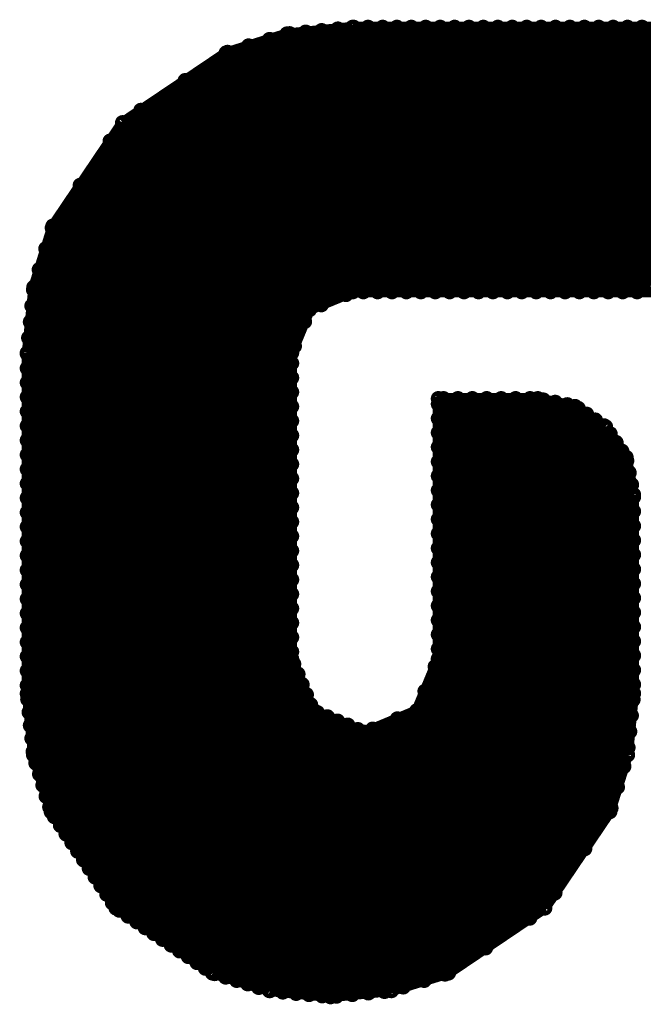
# Model space of a CAD drawing. Extents: x -0.1 to 67.3, y -0.3 to 30.
# Tile 233 of 239: x 21.7 to 23.1, y 22.2 to 24.4. Entities that reach past the tile are written whole.
import ezdxf

# ---------------------------------------------------------------- set-up
doc = ezdxf.new("R2010")
doc.units = 0
doc.layers.add('BG_SILKSCREEN_BOTTOM', color=23, linetype='CONTINUOUS')

msp = doc.modelspace()

# ---------------------------------------------------------------- linework, layer by layer
at = {"layer": 'BG_SILKSCREEN_BOTTOM', "const_width": 0.024384}
for points in [[(22.480016, 24.39543, 1), (22.480016, 24.386286)], [(22.480016, 24.39543, 1), (22.480016, 24.386286)], [(22.482048, 24.39543, 1), (22.482048, 24.386286)], [(22.480016, 24.386286, 1), (22.480016, 24.39543)], [(22.480016, 24.386286, 1), (22.480016, 24.39543)], [(22.482048, 24.386286, 1), (22.482048, 24.39543)], [(22.513798, 24.39543, 1), (22.513798, 24.386286)], [(22.513798, 24.386286, 1), (22.513798, 24.39543)], [(22.546056, 24.39543, 1), (22.546056, 24.386286)], [(22.546056, 24.386286, 1), (22.546056, 24.39543)], [(22.577552, 24.39543, 1), (22.577552, 24.386286)], [(22.577552, 24.386286, 1), (22.577552, 24.39543)], [(22.609302, 24.39543, 1), (22.609302, 24.386286)], [(22.609302, 24.386286, 1), (22.609302, 24.39543)], [(22.641052, 24.39543, 1), (22.641052, 24.386286)], [(22.641052, 24.386286, 1), (22.641052, 24.39543)], [(22.673056, 24.39543, 1), (22.673056, 24.386286)], [(22.673056, 24.386286, 1), (22.673056, 24.39543)], [(22.704806, 24.39543, 1), (22.704806, 24.386286)], [(22.704806, 24.386286, 1), (22.704806, 24.39543)], [(22.736556, 24.39543, 1), (22.736556, 24.386286)], [(22.736556, 24.386286, 1), (22.736556, 24.39543)], [(22.768306, 24.39543, 1), (22.768306, 24.386286)], [(22.768306, 24.386286, 1), (22.768306, 24.39543)], [(22.80031, 24.39543, 1), (22.80031, 24.386286)], [(22.80031, 24.386286, 1), (22.80031, 24.39543)], [(22.83206, 24.39543, 1), (22.83206, 24.386286)], [(22.83206, 24.386286, 1), (22.83206, 24.39543)], [(22.864064, 24.39543, 1), (22.864064, 24.386286)], [(22.864064, 24.386286, 1), (22.864064, 24.39543)], [(22.895814, 24.39543, 1), (22.895814, 24.386286)], [(22.895814, 24.386286, 1), (22.895814, 24.39543)], [(22.927564, 24.39543, 1), (22.927564, 24.386286)], [(22.927564, 24.386286, 1), (22.927564, 24.39543)], [(22.959314, 24.39543, 1), (22.959314, 24.386286)], [(22.959314, 24.386286, 1), (22.959314, 24.39543)], [(22.991318, 24.39543, 1), (22.991318, 24.386286)], [(22.991318, 24.386286, 1), (22.991318, 24.39543)], [(23.023068, 24.39543, 1), (23.023068, 24.386286)], [(23.023068, 24.386286, 1), (23.023068, 24.39543)], [(23.054818, 24.39543, 1), (23.054818, 24.386286)], [(23.054818, 24.386286, 1), (23.054818, 24.39543)], [(23.086568, 24.39543, 1), (23.086568, 24.386286)], [(23.086568, 24.386286, 1), (23.086568, 24.39543)], [(23.118572, 24.39543, 1), (23.118572, 24.386286)], [(23.118572, 24.386286, 1), (23.118572, 24.39543)], [(22.334982, 24.380698, 1), (22.334982, 24.371554)], [(22.334982, 24.380698, 1), (22.334982, 24.371554)], [(22.334982, 24.371554, 1), (22.334982, 24.380698)], [(22.334982, 24.371554, 1), (22.334982, 24.380698)], [(22.340824, 24.381206, 1), (22.340824, 24.372062)], [(22.340824, 24.372062, 1), (22.340824, 24.381206)], [(22.37613, 24.384762, 1), (22.37613, 24.375618)], [(22.37613, 24.375618, 1), (22.37613, 24.384762)], [(22.411436, 24.388064, 1), (22.411436, 24.37892)], [(22.411436, 24.37892, 1), (22.411436, 24.388064)], [(22.44725, 24.39162, 1), (22.44725, 24.382476)], [(22.44725, 24.382476, 1), (22.44725, 24.39162)], [(22.250146, 24.354282, 1), (22.250146, 24.345138)], [(22.250146, 24.345138, 1), (22.250146, 24.354282)], [(22.296374, 24.368506, 1), (22.296374, 24.359362)], [(22.296374, 24.359362, 1), (22.296374, 24.368506)], [(22.200616, 24.338788, 1), (22.200616, 24.329644)], [(22.200616, 24.338788, 1), (22.200616, 24.329644)], [(22.203664, 24.340058, 1), (22.203664, 24.330914)], [(22.200616, 24.329644, 1), (22.200616, 24.338788)], [(22.200616, 24.329644, 1), (22.200616, 24.338788)], [(22.203664, 24.330914, 1), (22.203664, 24.340058)], [(22.110192, 24.277828, 1), (22.110192, 24.268684)], [(22.110192, 24.268684, 1), (22.110192, 24.277828)], [(22.012402, 24.212042, 1), (22.012402, 24.202898)], [(22.012402, 24.202898, 1), (22.012402, 24.212042)], [(21.972016, 24.184864, 1), (21.972016, 24.17572)], [(21.972016, 24.184864, 1), (21.972016, 24.17572)], [(21.972016, 24.17572, 1), (21.972016, 24.184864)], [(21.972016, 24.17572, 1), (21.972016, 24.184864)], [(21.944584, 24.144224, 1), (21.944584, 24.13508)], [(21.944584, 24.13508, 1), (21.944584, 24.144224)], [(21.878544, 24.046688, 1), (21.878544, 24.037544)], [(21.878544, 24.037544, 1), (21.878544, 24.046688)], [(21.816822, 23.952708, 1), (21.816822, 23.943564)], [(21.818092, 23.956518, 1), (21.818092, 23.947374)], [(21.818092, 23.956518, 1), (21.818092, 23.947374)], [(21.816822, 23.943564, 1), (21.816822, 23.952708)], [(21.818092, 23.947374, 1), (21.818092, 23.956518)], [(21.818092, 23.947374, 1), (21.818092, 23.956518)], [(21.802598, 23.90648, 1), (21.802598, 23.897336)], [(21.802598, 23.897336, 1), (21.802598, 23.90648)], [(21.78812, 23.860506, 1), (21.78812, 23.851362)], [(21.78812, 23.851362, 1), (21.78812, 23.860506)], [(21.77542, 23.81631, 1), (21.77542, 23.807166)], [(21.776182, 23.821644, 1), (21.776182, 23.8125)], [(21.776182, 23.821644, 1), (21.776182, 23.8125)], [(21.77542, 23.807166, 1), (21.77542, 23.81631)], [(21.776182, 23.8125, 1), (21.776182, 23.821644)], [(21.776182, 23.8125, 1), (21.776182, 23.821644)], [(22.480016, 23.811738, 1), (22.480016, 23.802594)], [(22.480016, 23.811738, 1), (22.480016, 23.802594)], [(22.480016, 23.802594, 1), (22.480016, 23.811738)], [(22.480016, 23.802594, 1), (22.480016, 23.811738)], [(22.503384, 23.811738, 1), (22.503384, 23.802594)], [(22.503384, 23.802594, 1), (22.503384, 23.811738)], [(22.53488, 23.811738, 1), (22.53488, 23.802594)], [(22.53488, 23.802594, 1), (22.53488, 23.811738)], [(22.56663, 23.811738, 1), (22.56663, 23.802594)], [(22.56663, 23.802594, 1), (22.56663, 23.811738)], [(22.59838, 23.811738, 1), (22.59838, 23.802594)], [(22.59838, 23.802594, 1), (22.59838, 23.811738)], [(22.630384, 23.811738, 1), (22.630384, 23.802594)], [(22.630384, 23.802594, 1), (22.630384, 23.811738)], [(22.662134, 23.811738, 1), (22.662134, 23.802594)], [(22.662134, 23.802594, 1), (22.662134, 23.811738)], [(22.693884, 23.811738, 1), (22.693884, 23.802594)], [(22.693884, 23.802594, 1), (22.693884, 23.811738)], [(22.725634, 23.811738, 1), (22.725634, 23.802594)], [(22.725634, 23.802594, 1), (22.725634, 23.811738)], [(22.757638, 23.811738, 1), (22.757638, 23.802594)], [(22.757638, 23.802594, 1), (22.757638, 23.811738)], [(22.789388, 23.811738, 1), (22.789388, 23.802594)], [(22.789388, 23.802594, 1), (22.789388, 23.811738)], [(22.821392, 23.811738, 1), (22.821392, 23.802594)], [(22.821392, 23.802594, 1), (22.821392, 23.811738)], [(22.853142, 23.811738, 1), (22.853142, 23.802594)], [(22.853142, 23.802594, 1), (22.853142, 23.811738)], [(22.884892, 23.811738, 1), (22.884892, 23.802594)], [(22.884892, 23.802594, 1), (22.884892, 23.811738)], [(22.916642, 23.811738, 1), (22.916642, 23.802594)], [(22.916642, 23.802594, 1), (22.916642, 23.811738)], [(22.948646, 23.811738, 1), (22.948646, 23.802594)], [(22.948646, 23.802594, 1), (22.948646, 23.811738)], [(22.980396, 23.811738, 1), (22.980396, 23.802594)], [(22.980396, 23.802594, 1), (22.980396, 23.811738)], [(23.012146, 23.811738, 1), (23.012146, 23.802594)], [(23.012146, 23.802594, 1), (23.012146, 23.811738)], [(23.043896, 23.811738, 1), (23.043896, 23.802594)], [(23.043896, 23.802594, 1), (23.043896, 23.811738)], [(23.0759, 23.811738, 1), (23.0759, 23.802594)], [(23.0759, 23.802594, 1), (23.0759, 23.811738)], [(23.10765, 23.811738, 1), (23.10765, 23.802594)], [(23.10765, 23.802594, 1), (23.10765, 23.811738)], [(22.46503, 23.805642, 1), (22.46503, 23.796498)], [(22.46503, 23.796498, 1), (22.46503, 23.805642)], [(21.771864, 23.780496, 1), (21.771864, 23.771352)], [(21.771864, 23.771352, 1), (21.771864, 23.780496)], [(22.384512, 23.772368, 1), (22.384512, 23.763224)], [(22.384512, 23.772368, 1), (22.384512, 23.763224)], [(22.384512, 23.763224, 1), (22.384512, 23.772368)], [(22.384512, 23.763224, 1), (22.384512, 23.772368)], [(22.410674, 23.783036, 1), (22.410674, 23.773892)], [(22.410674, 23.773892, 1), (22.410674, 23.783036)], [(21.768562, 23.74519, 1), (21.768562, 23.736046)], [(21.768562, 23.736046, 1), (21.768562, 23.74519)], [(22.37359, 23.745952, 1), (22.37359, 23.736808)], [(22.37359, 23.736808, 1), (22.37359, 23.745952)], [(21.764752, 23.709884, 1), (21.764752, 23.70074)], [(21.764752, 23.70074, 1), (21.764752, 23.709884)], [(21.761704, 23.676864, 1), (21.761704, 23.66772)], [(21.761704, 23.676864, 1), (21.761704, 23.66772)], [(21.761704, 23.66772, 1), (21.761704, 23.676864)], [(21.761704, 23.66772, 1), (21.761704, 23.676864)], [(22.345142, 23.676864, 1), (22.345142, 23.66772)], [(22.345142, 23.676864, 1), (22.345142, 23.66772)], [(22.345142, 23.66772, 1), (22.345142, 23.676864)], [(22.345142, 23.66772, 1), (22.345142, 23.676864)], [(22.351238, 23.691596, 1), (22.351238, 23.682452)], [(22.351238, 23.682452, 1), (22.351238, 23.691596)], [(21.761704, 23.674832, 1), (21.761704, 23.665688)], [(21.761704, 23.665688, 1), (21.761704, 23.674832)], [(21.761704, 23.642828, 1), (21.761704, 23.633684)], [(21.761704, 23.633684, 1), (21.761704, 23.642828)], [(22.345142, 23.65375, 1), (22.345142, 23.644606)], [(22.345142, 23.644606, 1), (22.345142, 23.65375)], [(21.761704, 23.611078, 1), (21.761704, 23.601934)], [(21.761704, 23.601934, 1), (21.761704, 23.611078)], [(22.345142, 23.622, 1), (22.345142, 23.612856)], [(22.345142, 23.612856, 1), (22.345142, 23.622)], [(22.345142, 23.59025, 1), (22.345142, 23.581106)], [(22.345142, 23.581106, 1), (22.345142, 23.59025)], [(21.761704, 23.579328, 1), (21.761704, 23.570184)], [(21.761704, 23.570184, 1), (21.761704, 23.579328)], [(22.668992, 23.575772, 1), (22.668992, 23.566628)], [(22.668992, 23.575772, 1), (22.668992, 23.566628)], [(22.668992, 23.566628, 1), (22.668992, 23.575772)], [(22.668992, 23.566628, 1), (22.668992, 23.575772)], [(22.680422, 23.575772, 1), (22.680422, 23.566628)], [(22.680422, 23.566628, 1), (22.680422, 23.575772)], [(22.712172, 23.575772, 1), (22.712172, 23.566628)], [(22.712172, 23.566628, 1), (22.712172, 23.575772)], [(22.743922, 23.575772, 1), (22.743922, 23.566628)], [(22.743922, 23.566628, 1), (22.743922, 23.575772)], [(22.775672, 23.575772, 1), (22.775672, 23.566628)], [(22.775672, 23.566628, 1), (22.775672, 23.575772)], [(22.807676, 23.575772, 1), (22.807676, 23.566628)], [(22.807676, 23.566628, 1), (22.807676, 23.575772)], [(22.839426, 23.575772, 1), (22.839426, 23.566628)], [(22.839426, 23.566628, 1), (22.839426, 23.575772)], [(22.87143, 23.575772, 1), (22.87143, 23.566628)], [(22.87143, 23.566628, 1), (22.87143, 23.575772)], [(22.888448, 23.575772, 1), (22.888448, 23.566628)], [(22.888448, 23.575772, 1), (22.888448, 23.566628)], [(22.888448, 23.566628, 1), (22.888448, 23.575772)], [(22.888448, 23.566628, 1), (22.888448, 23.575772)], [(22.90064, 23.572724, 1), (22.90064, 23.56358)], [(22.90064, 23.56358, 1), (22.90064, 23.572724)], [(22.927056, 23.567644, 1), (22.927056, 23.5585)], [(22.927056, 23.5585, 1), (22.927056, 23.567644)], [(21.761704, 23.547578, 1), (21.761704, 23.538434)], [(21.761704, 23.538434, 1), (21.761704, 23.547578)], [(22.345142, 23.558246, 1), (22.345142, 23.549102)], [(22.345142, 23.549102, 1), (22.345142, 23.558246)], [(22.668992, 23.563834, 1), (22.668992, 23.55469)], [(22.668992, 23.55469, 1), (22.668992, 23.563834)], [(22.953472, 23.56231, 1), (22.953472, 23.553166)], [(22.953472, 23.553166, 1), (22.953472, 23.56231)], [(22.970744, 23.5585, 1), (22.970744, 23.549356)], [(22.970744, 23.5585, 1), (22.970744, 23.549356)], [(22.970744, 23.549356, 1), (22.970744, 23.5585)], [(22.970744, 23.549356, 1), (22.970744, 23.5585)], [(22.977602, 23.554182, 1), (22.977602, 23.545038)], [(22.977602, 23.545038, 1), (22.977602, 23.554182)], [(22.345142, 23.526496, 1), (22.345142, 23.517352)], [(22.345142, 23.517352, 1), (22.345142, 23.526496)], [(22.668992, 23.532084, 1), (22.668992, 23.52294)], [(22.668992, 23.52294, 1), (22.668992, 23.532084)], [(22.996144, 23.541482, 1), (22.996144, 23.532338)], [(22.996144, 23.532338, 1), (22.996144, 23.541482)], [(23.015448, 23.528528, 1), (23.015448, 23.519384)], [(23.015448, 23.519384, 1), (23.015448, 23.528528)], [(21.761704, 23.515574, 1), (21.761704, 23.50643)], [(21.761704, 23.50643, 1), (21.761704, 23.515574)], [(23.034498, 23.515828, 1), (23.034498, 23.506684)], [(23.038054, 23.513542, 1), (23.038054, 23.504398)], [(23.038054, 23.513542, 1), (23.038054, 23.504398)], [(23.034498, 23.506684, 1), (23.034498, 23.515828)], [(23.038054, 23.504398, 1), (23.038054, 23.513542)], [(23.038054, 23.504398, 1), (23.038054, 23.513542)], [(21.761704, 23.483824, 1), (21.761704, 23.47468)], [(21.761704, 23.47468, 1), (21.761704, 23.483824)], [(22.345142, 23.494492, 1), (22.345142, 23.485348)], [(22.345142, 23.485348, 1), (22.345142, 23.494492)], [(22.668992, 23.500588, 1), (22.668992, 23.491444)], [(22.668992, 23.491444, 1), (22.668992, 23.500588)], [(23.048214, 23.498048, 1), (23.048214, 23.488904)], [(23.048214, 23.488904, 1), (23.048214, 23.498048)], [(22.345142, 23.462742, 1), (22.345142, 23.453598)], [(22.345142, 23.453598, 1), (22.345142, 23.462742)], [(22.668992, 23.468838, 1), (22.668992, 23.459694)], [(22.668992, 23.459694, 1), (22.668992, 23.468838)], [(23.061168, 23.478998, 1), (23.061168, 23.469854)], [(23.061168, 23.469854, 1), (23.061168, 23.478998)], [(23.073868, 23.459948, 1), (23.073868, 23.450804)], [(23.073868, 23.450804, 1), (23.073868, 23.459948)], [(21.761704, 23.45182, 1), (21.761704, 23.442676)], [(21.761704, 23.442676, 1), (21.761704, 23.45182)], [(23.08352, 23.445978, 1), (23.08352, 23.436834)], [(23.08352, 23.445978, 1), (23.08352, 23.436834)], [(23.08479, 23.438612, 1), (23.08479, 23.429468)], [(23.08352, 23.436834, 1), (23.08352, 23.445978)], [(23.08352, 23.436834, 1), (23.08352, 23.445978)], [(23.08479, 23.429468, 1), (23.08479, 23.438612)], [(21.761704, 23.42007, 1), (21.761704, 23.410926)], [(21.761704, 23.410926, 1), (21.761704, 23.42007)], [(22.345142, 23.430992, 1), (22.345142, 23.421848)], [(22.345142, 23.421848, 1), (22.345142, 23.430992)], [(22.668992, 23.43658, 1), (22.668992, 23.427436)], [(22.668992, 23.427436, 1), (22.668992, 23.43658)], [(22.345142, 23.399242, 1), (22.345142, 23.390098)], [(22.345142, 23.390098, 1), (22.345142, 23.399242)], [(22.668992, 23.405084, 1), (22.668992, 23.39594)], [(22.668992, 23.39594, 1), (22.668992, 23.405084)], [(23.090124, 23.412196, 1), (23.090124, 23.403052)], [(23.090124, 23.403052, 1), (23.090124, 23.412196)], [(21.761704, 23.38832, 1), (21.761704, 23.379176)], [(21.761704, 23.379176, 1), (21.761704, 23.38832)], [(22.668992, 23.373334, 1), (22.668992, 23.36419)], [(22.668992, 23.36419, 1), (22.668992, 23.373334)], [(23.095458, 23.38578, 1), (23.095458, 23.376636)], [(23.095458, 23.376636, 1), (23.095458, 23.38578)], [(21.761704, 23.35657, 1), (21.761704, 23.347426)], [(21.761704, 23.347426, 1), (21.761704, 23.35657)], [(22.345142, 23.367238, 1), (22.345142, 23.358094)], [(22.345142, 23.358094, 1), (22.345142, 23.367238)], [(23.099776, 23.363936, 1), (23.099776, 23.354792)], [(23.099776, 23.363936, 1), (23.099776, 23.354792)], [(23.099776, 23.358602, 1), (23.099776, 23.349458)], [(23.099776, 23.354792, 1), (23.099776, 23.363936)], [(23.099776, 23.354792, 1), (23.099776, 23.363936)], [(23.099776, 23.349458, 1), (23.099776, 23.358602)], [(22.345142, 23.335488, 1), (22.345142, 23.326344)], [(22.345142, 23.326344, 1), (22.345142, 23.335488)], [(22.668992, 23.341584, 1), (22.668992, 23.33244)], [(22.668992, 23.33244, 1), (22.668992, 23.341584)], [(21.761704, 23.324566, 1), (21.761704, 23.315422)], [(21.761704, 23.315422, 1), (21.761704, 23.324566)], [(22.668992, 23.30958, 1), (22.668992, 23.300436)], [(22.668992, 23.300436, 1), (22.668992, 23.30958)], [(23.099776, 23.326852, 1), (23.099776, 23.317708)], [(23.099776, 23.317708, 1), (23.099776, 23.326852)], [(21.761704, 23.292816, 1), (21.761704, 23.283672)], [(21.761704, 23.283672, 1), (21.761704, 23.292816)], [(22.345142, 23.303738, 1), (22.345142, 23.294594)], [(22.345142, 23.294594, 1), (22.345142, 23.303738)], [(23.099776, 23.294848, 1), (23.099776, 23.285704)], [(23.099776, 23.285704, 1), (23.099776, 23.294848)], [(22.345142, 23.271988, 1), (22.345142, 23.262844)], [(22.345142, 23.262844, 1), (22.345142, 23.271988)], [(22.668992, 23.27783, 1), (22.668992, 23.268686)], [(22.668992, 23.268686, 1), (22.668992, 23.27783)], [(23.099776, 23.263098, 1), (23.099776, 23.253954)], [(23.099776, 23.253954, 1), (23.099776, 23.263098)], [(21.761704, 23.261066, 1), (21.761704, 23.251922)], [(21.761704, 23.251922, 1), (21.761704, 23.261066)], [(22.668992, 23.245572, 1), (22.668992, 23.236428)], [(22.668992, 23.236428, 1), (22.668992, 23.245572)], [(21.761704, 23.229316, 1), (21.761704, 23.220172)], [(21.761704, 23.220172, 1), (21.761704, 23.229316)], [(22.345142, 23.239984, 1), (22.345142, 23.23084)], [(22.345142, 23.23084, 1), (22.345142, 23.239984)], [(23.099776, 23.231094, 1), (23.099776, 23.22195)], [(23.099776, 23.22195, 1), (23.099776, 23.231094)], [(22.345142, 23.208234, 1), (22.345142, 23.19909)], [(22.345142, 23.19909, 1), (22.345142, 23.208234)], [(22.668992, 23.214076, 1), (22.668992, 23.204932)], [(22.668992, 23.204932, 1), (22.668992, 23.214076)], [(23.099776, 23.199344, 1), (23.099776, 23.1902)], [(23.099776, 23.1902, 1), (23.099776, 23.199344)], [(21.761704, 23.197312, 1), (21.761704, 23.188168)], [(21.761704, 23.188168, 1), (21.761704, 23.197312)], [(22.345142, 23.17623, 1), (22.345142, 23.167086)], [(22.345142, 23.167086, 1), (22.345142, 23.17623)], [(22.668992, 23.182326, 1), (22.668992, 23.173182)], [(22.668992, 23.173182, 1), (22.668992, 23.182326)], [(21.761704, 23.165562, 1), (21.761704, 23.156418)], [(21.761704, 23.156418, 1), (21.761704, 23.165562)], [(23.099776, 23.167594, 1), (23.099776, 23.15845)], [(23.099776, 23.15845, 1), (23.099776, 23.167594)], [(21.761704, 23.133558, 1), (21.761704, 23.124414)], [(21.761704, 23.124414, 1), (21.761704, 23.133558)], [(22.345142, 23.14448, 1), (22.345142, 23.135336)], [(22.345142, 23.135336, 1), (22.345142, 23.14448)], [(22.668992, 23.150576, 1), (22.668992, 23.141432)], [(22.668992, 23.141432, 1), (22.668992, 23.150576)], [(23.099776, 23.135844, 1), (23.099776, 23.1267)], [(23.099776, 23.1267, 1), (23.099776, 23.135844)], [(22.345142, 23.11273, 1), (22.345142, 23.103586)], [(22.345142, 23.103586, 1), (22.345142, 23.11273)], [(22.668992, 23.118572, 1), (22.668992, 23.109428)], [(22.668992, 23.109428, 1), (22.668992, 23.118572)], [(21.761704, 23.101808, 1), (21.761704, 23.092664)], [(21.761704, 23.092664, 1), (21.761704, 23.101808)], [(23.099776, 23.10384, 1), (23.099776, 23.094696)], [(23.099776, 23.094696, 1), (23.099776, 23.10384)], [(21.761704, 23.070058, 1), (21.761704, 23.060914)], [(21.761704, 23.060914, 1), (21.761704, 23.070058)], [(22.345142, 23.08098, 1), (22.345142, 23.071836)], [(22.345142, 23.071836, 1), (22.345142, 23.08098)], [(22.668992, 23.086822, 1), (22.668992, 23.077678)], [(22.668992, 23.077678, 1), (22.668992, 23.086822)], [(23.099776, 23.07209, 1), (23.099776, 23.062946)], [(23.099776, 23.062946, 1), (23.099776, 23.07209)], [(22.345142, 23.048976, 1), (22.345142, 23.039832)], [(22.345142, 23.039832, 1), (22.345142, 23.048976)], [(22.668992, 23.055072, 1), (22.668992, 23.045928)], [(22.668992, 23.045928, 1), (22.668992, 23.055072)], [(21.761704, 23.038308, 1), (21.761704, 23.029164)], [(21.761704, 23.029164, 1), (21.761704, 23.038308)], [(23.099776, 23.04034, 1), (23.099776, 23.031196)], [(23.099776, 23.031196, 1), (23.099776, 23.04034)], [(21.761704, 23.006812, 1), (21.761704, 22.997668)], [(21.761704, 22.997668, 1), (21.761704, 23.006812)], [(22.345142, 23.017226, 1), (22.345142, 23.008082)], [(22.345142, 23.008082, 1), (22.345142, 23.017226)], [(22.668992, 23.023322, 1), (22.668992, 23.014178)], [(22.668992, 23.014178, 1), (22.668992, 23.023322)], [(23.099776, 23.008844, 1), (23.099776, 22.9997)], [(23.099776, 22.9997, 1), (23.099776, 23.008844)], [(22.345142, 23.001478, 1), (22.345142, 22.992334)], [(22.345142, 23.001478, 1), (22.345142, 22.992334)], [(22.345142, 22.992334, 1), (22.345142, 23.001478)], [(22.345142, 22.992334, 1), (22.345142, 23.001478)], [(22.349714, 22.990048, 1), (22.349714, 22.980904)], [(22.349714, 22.980904, 1), (22.349714, 22.990048)], [(22.662134, 22.98446, 1), (22.662134, 22.975316)], [(22.662134, 22.975316, 1), (22.662134, 22.98446)], [(22.668992, 23.001478, 1), (22.668992, 22.992334)], [(22.668992, 23.001478, 1), (22.668992, 22.992334)], [(22.668992, 22.992334, 1), (22.668992, 23.001478)], [(22.668992, 22.992334, 1), (22.668992, 23.001478)], [(21.761704, 22.975062, 1), (21.761704, 22.965918)], [(21.761704, 22.965918, 1), (21.761704, 22.975062)], [(22.359112, 22.967696, 1), (22.359112, 22.958552)], [(22.359112, 22.958552, 1), (22.359112, 22.967696)], [(23.099776, 22.976586, 1), (23.099776, 22.967442)], [(23.099776, 22.967442, 1), (23.099776, 22.976586)], [(21.761704, 22.942804, 1), (21.761704, 22.93366)], [(21.761704, 22.93366, 1), (21.761704, 22.942804)], [(22.368256, 22.944836, 1), (22.368256, 22.935692)], [(22.368256, 22.935692, 1), (22.368256, 22.944836)], [(23.099776, 22.944836, 1), (23.099776, 22.935692)], [(23.099776, 22.935692, 1), (23.099776, 22.944836)], [(21.761704, 22.924516, 1), (21.761704, 22.915372)], [(21.761704, 22.924516, 1), (21.761704, 22.915372)], [(21.761704, 22.915372, 1), (21.761704, 22.924516)], [(21.761704, 22.915372, 1), (21.761704, 22.924516)], [(22.377654, 22.922484, 1), (22.377654, 22.91334)], [(22.377654, 22.91334, 1), (22.377654, 22.922484)], [(22.639528, 22.92985, 1), (22.639528, 22.920706)], [(22.639528, 22.920706, 1), (22.639528, 22.92985)], [(23.099776, 22.925024, 1), (23.099776, 22.91588)], [(23.099776, 22.925024, 1), (23.099776, 22.91588)], [(23.099776, 22.91588, 1), (23.099776, 22.925024)], [(23.099776, 22.91588, 1), (23.099776, 22.925024)], [(21.76272, 22.912324, 1), (21.76272, 22.90318)], [(21.76272, 22.90318, 1), (21.76272, 22.912324)], [(22.387052, 22.900132, 1), (22.387052, 22.890988)], [(22.387052, 22.890988, 1), (22.387052, 22.900132)], [(23.09876, 22.911562, 1), (23.09876, 22.902418)], [(23.09876, 22.902418, 1), (23.09876, 22.911562)], [(21.765768, 22.883622, 1), (21.765768, 22.874478)], [(21.765768, 22.874478, 1), (21.765768, 22.883622)], [(22.392386, 22.886924, 1), (22.392386, 22.87778)], [(22.392386, 22.886924, 1), (22.392386, 22.87778)], [(22.392386, 22.87778, 1), (22.392386, 22.886924)], [(22.392386, 22.87778, 1), (22.392386, 22.886924)], [(22.401784, 22.88286, 1), (22.401784, 22.873716)], [(22.401784, 22.873716, 1), (22.401784, 22.88286)], [(22.424136, 22.873462, 1), (22.424136, 22.864318)], [(22.424136, 22.864318, 1), (22.424136, 22.873462)], [(22.621494, 22.886924, 1), (22.621494, 22.87778)], [(22.621494, 22.886924, 1), (22.621494, 22.87778)], [(22.621494, 22.87778, 1), (22.621494, 22.886924)], [(22.621494, 22.87778, 1), (22.621494, 22.886924)], [(23.09495, 22.876256, 1), (23.09495, 22.867112)], [(23.09495, 22.867112, 1), (23.09495, 22.876256)], [(21.768562, 22.854412, 1), (21.768562, 22.845268)], [(21.768562, 22.845268, 1), (21.768562, 22.854412)], [(22.446488, 22.864064, 1), (22.446488, 22.85492)], [(22.446488, 22.85492, 1), (22.446488, 22.864064)], [(22.469094, 22.855174, 1), (22.469094, 22.84603)], [(22.469094, 22.84603, 1), (22.469094, 22.855174)], [(22.578568, 22.86889, 1), (22.578568, 22.859746)], [(22.578568, 22.859746, 1), (22.578568, 22.86889)], [(22.491446, 22.845268, 1), (22.491446, 22.836124)], [(22.491446, 22.836124, 1), (22.491446, 22.845268)], [(22.50694, 22.839172, 1), (22.50694, 22.830028)], [(22.50694, 22.839172, 1), (22.50694, 22.830028)], [(22.50694, 22.830028, 1), (22.50694, 22.839172)], [(22.50694, 22.830028, 1), (22.50694, 22.839172)], [(22.523958, 22.846284, 1), (22.523958, 22.83714)], [(22.523958, 22.83714, 1), (22.523958, 22.846284)], [(23.091394, 22.84095, 1), (23.091394, 22.831806)], [(23.091394, 22.831806, 1), (23.091394, 22.84095)], [(21.771864, 22.825964, 1), (21.771864, 22.81682)], [(21.771864, 22.81682, 1), (21.771864, 22.825964)], [(21.774658, 22.7965, 1), (21.774658, 22.787356)], [(21.77542, 22.789642, 1), (21.77542, 22.780498)], [(21.77542, 22.789642, 1), (21.77542, 22.780498)], [(21.774658, 22.787356, 1), (21.774658, 22.7965)], [(21.77542, 22.780498, 1), (21.77542, 22.789642)], [(21.77542, 22.780498, 1), (21.77542, 22.789642)], [(23.086568, 22.789642, 1), (23.086568, 22.780498)], [(23.086568, 22.789642, 1), (23.086568, 22.780498)], [(23.087584, 22.805644, 1), (23.087584, 22.7965)], [(23.086568, 22.780498, 1), (23.086568, 22.789642)], [(23.086568, 22.780498, 1), (23.086568, 22.789642)], [(23.087584, 22.7965, 1), (23.087584, 22.805644)], [(21.780754, 22.771354, 1), (21.780754, 22.76221)], [(21.780754, 22.76221, 1), (21.780754, 22.771354)], [(23.07844, 22.763988, 1), (23.07844, 22.754844)], [(23.07844, 22.754844, 1), (23.07844, 22.763988)], [(21.788882, 22.74697, 1), (21.788882, 22.737826)], [(21.788882, 22.737826, 1), (21.788882, 22.74697)], [(21.796248, 22.722586, 1), (21.796248, 22.713442)], [(21.796248, 22.713442, 1), (21.796248, 22.722586)], [(21.80336, 22.698202, 1), (21.80336, 22.689058)], [(21.80336, 22.689058, 1), (21.80336, 22.698202)], [(23.064216, 22.718268, 1), (23.064216, 22.709124)], [(23.064216, 22.709124, 1), (23.064216, 22.718268)], [(21.811234, 22.674326, 1), (21.811234, 22.665182)], [(21.814536, 22.664166, 1), (21.814536, 22.655022)], [(21.814536, 22.664166, 1), (21.814536, 22.655022)], [(21.811234, 22.665182, 1), (21.811234, 22.674326)], [(21.814536, 22.655022, 1), (21.814536, 22.664166)], [(21.814536, 22.655022, 1), (21.814536, 22.664166)], [(23.047452, 22.664166, 1), (23.047452, 22.655022)], [(23.047452, 22.664166, 1), (23.047452, 22.655022)], [(23.049992, 22.671786, 1), (23.049992, 22.662642)], [(23.047452, 22.655022, 1), (23.047452, 22.664166)], [(23.047452, 22.655022, 1), (23.047452, 22.664166)], [(23.049992, 22.662642, 1), (23.049992, 22.671786)], [(21.821648, 22.653244, 1), (21.821648, 22.6441)], [(21.821648, 22.6441, 1), (21.821648, 22.653244)], [(21.834856, 22.63394, 1), (21.834856, 22.624796)], [(21.834856, 22.624796, 1), (21.834856, 22.63394)], [(21.847302, 22.61489, 1), (21.847302, 22.605746)], [(21.847302, 22.605746, 1), (21.847302, 22.61489)], [(21.860256, 22.59584, 1), (21.860256, 22.586696)], [(21.860256, 22.586696, 1), (21.860256, 22.59584)], [(21.872956, 22.577044, 1), (21.872956, 22.5679)], [(21.872956, 22.5679, 1), (21.872956, 22.577044)], [(22.99208, 22.582378, 1), (22.99208, 22.573234)], [(22.99208, 22.573234, 1), (22.99208, 22.582378)], [(21.88591, 22.557994, 1), (21.88591, 22.54885)], [(21.88591, 22.54885, 1), (21.88591, 22.557994)], [(21.89861, 22.538944, 1), (21.89861, 22.5298)], [(21.89861, 22.5298, 1), (21.89861, 22.538944)], [(21.911564, 22.519894, 1), (21.911564, 22.51075)], [(21.911564, 22.51075, 1), (21.911564, 22.519894)], [(21.924264, 22.500844, 1), (21.924264, 22.4917)], [(21.924264, 22.4917, 1), (21.924264, 22.500844)], [(21.937218, 22.482048, 1), (21.937218, 22.472904)], [(21.937218, 22.472904, 1), (21.937218, 22.482048)], [(22.926294, 22.484842, 1), (22.926294, 22.475698)], [(22.926294, 22.475698, 1), (22.926294, 22.484842)], [(21.949664, 22.462998, 1), (21.949664, 22.453854)], [(21.949664, 22.453854, 1), (21.949664, 22.462998)], [(21.957538, 22.451568, 1), (21.957538, 22.442424)], [(21.957538, 22.451568, 1), (21.957538, 22.442424)], [(21.957538, 22.442424, 1), (21.957538, 22.451568)], [(21.957538, 22.442424, 1), (21.957538, 22.451568)], [(21.965158, 22.446742, 1), (21.965158, 22.437598)], [(21.965158, 22.437598, 1), (21.965158, 22.446742)], [(22.903942, 22.451568, 1), (22.903942, 22.442424)], [(22.903942, 22.451568, 1), (22.903942, 22.442424)], [(22.903942, 22.442424, 1), (22.903942, 22.451568)], [(22.903942, 22.442424, 1), (22.903942, 22.451568)], [(21.984208, 22.433788, 1), (21.984208, 22.424644)], [(21.984208, 22.424644, 1), (21.984208, 22.433788)], [(22.003512, 22.421088, 1), (22.003512, 22.411944)], [(22.003512, 22.411944, 1), (22.003512, 22.421088)], [(22.870668, 22.429216, 1), (22.870668, 22.420072)], [(22.870668, 22.420072, 1), (22.870668, 22.429216)], [(22.022054, 22.408134, 1), (22.022054, 22.39899)], [(22.022054, 22.39899, 1), (22.022054, 22.408134)], [(22.041104, 22.395434, 1), (22.041104, 22.38629)], [(22.041104, 22.38629, 1), (22.041104, 22.395434)], [(22.060408, 22.38248, 1), (22.060408, 22.373336)], [(22.060408, 22.373336, 1), (22.060408, 22.38248)], [(22.079458, 22.36978, 1), (22.079458, 22.360636)], [(22.079458, 22.360636, 1), (22.079458, 22.36978)], [(22.098, 22.356826, 1), (22.098, 22.347682)], [(22.098, 22.347682, 1), (22.098, 22.356826)], [(22.773132, 22.36343, 1), (22.773132, 22.354286)], [(22.773132, 22.354286, 1), (22.773132, 22.36343)], [(22.117304, 22.34438, 1), (22.117304, 22.335236)], [(22.117304, 22.335236, 1), (22.117304, 22.34438)], [(22.136354, 22.331172, 1), (22.136354, 22.322028)], [(22.136354, 22.322028, 1), (22.136354, 22.331172)], [(22.154896, 22.318726, 1), (22.154896, 22.309582)], [(22.154896, 22.309582, 1), (22.154896, 22.318726)], [(22.17039, 22.308058, 1), (22.17039, 22.298914)], [(22.17039, 22.308058, 1), (22.17039, 22.298914)], [(22.17039, 22.298914, 1), (22.17039, 22.308058)], [(22.17039, 22.298914, 1), (22.17039, 22.308058)], [(22.691344, 22.308058, 1), (22.691344, 22.298914)], [(22.691344, 22.308058, 1), (22.691344, 22.298914)], [(22.691344, 22.298914, 1), (22.691344, 22.308058)], [(22.691344, 22.298914, 1), (22.691344, 22.308058)], [(22.175216, 22.306788, 1), (22.175216, 22.297644)], [(22.175216, 22.297644, 1), (22.175216, 22.306788)], [(22.1996, 22.299168, 1), (22.1996, 22.290024)], [(22.1996, 22.290024, 1), (22.1996, 22.299168)], [(22.223984, 22.291802, 1), (22.223984, 22.282658)], [(22.223984, 22.282658, 1), (22.223984, 22.291802)], [(22.63775, 22.291802, 1), (22.63775, 22.282658)], [(22.63775, 22.282658, 1), (22.63775, 22.291802)], [(22.683724, 22.305772, 1), (22.683724, 22.296628)], [(22.683724, 22.296628, 1), (22.683724, 22.305772)], [(22.248368, 22.284182, 1), (22.248368, 22.275038)], [(22.248368, 22.275038, 1), (22.248368, 22.284182)], [(22.272498, 22.276308, 1), (22.272498, 22.267164)], [(22.272498, 22.267164, 1), (22.272498, 22.276308)], [(22.29612, 22.269196, 1), (22.29612, 22.260052)], [(22.29612, 22.269196, 1), (22.29612, 22.260052)], [(22.297136, 22.269196, 1), (22.297136, 22.260052)], [(22.29612, 22.260052, 1), (22.29612, 22.269196)], [(22.29612, 22.260052, 1), (22.29612, 22.269196)], [(22.297136, 22.260052, 1), (22.297136, 22.269196)], [(22.325584, 22.266148, 1), (22.325584, 22.257004)], [(22.325584, 22.257004, 1), (22.325584, 22.266148)], [(22.51456, 22.264116, 1), (22.51456, 22.254972)], [(22.51456, 22.254972, 1), (22.51456, 22.264116)], [(22.55012, 22.267418, 1), (22.55012, 22.258274)], [(22.55012, 22.258274, 1), (22.55012, 22.267418)], [(22.56536, 22.269196, 1), (22.56536, 22.260052)], [(22.56536, 22.269196, 1), (22.56536, 22.260052)], [(22.56536, 22.260052, 1), (22.56536, 22.269196)], [(22.56536, 22.260052, 1), (22.56536, 22.269196)], [(22.591522, 22.277324, 1), (22.591522, 22.26818)], [(22.591522, 22.26818, 1), (22.591522, 22.277324)], [(22.355048, 22.2631, 1), (22.355048, 22.253956)], [(22.355048, 22.253956, 1), (22.355048, 22.2631)], [(22.38375, 22.26056, 1), (22.38375, 22.251416)], [(22.38375, 22.251416, 1), (22.38375, 22.26056)], [(22.412706, 22.257766, 1), (22.412706, 22.248622)], [(22.412706, 22.248622, 1), (22.412706, 22.257766)], [(22.430994, 22.255734, 1), (22.430994, 22.24659)], [(22.430994, 22.255734, 1), (22.430994, 22.24659)], [(22.430994, 22.24659, 1), (22.430994, 22.255734)], [(22.430994, 22.24659, 1), (22.430994, 22.255734)], [(22.443948, 22.257004, 1), (22.443948, 22.24786)], [(22.443948, 22.24786, 1), (22.443948, 22.257004)], [(22.479254, 22.26056, 1), (22.479254, 22.251416)], [(22.479254, 22.251416, 1), (22.479254, 22.26056)]]:
    msp.add_lwpolyline(points, format="xyb", dxfattribs=at)
for points in [[(21.761704, 23.67026), (22.482048, 24.390858)], [(21.761704, 23.638256), (22.513798, 24.390858)], [(21.761704, 23.606506), (22.546056, 24.390858)], [(21.761704, 23.574756), (22.577552, 24.390858)], [(21.761704, 23.543006), (22.609302, 24.390858)], [(21.761704, 23.511002), (22.641052, 24.390858)], [(21.761704, 23.479252), (22.673056, 24.390858)], [(21.761704, 23.447248), (22.704806, 24.390858)], [(21.761704, 23.415498), (22.736556, 24.390858)], [(21.761704, 23.383748), (22.768306, 24.390858)], [(21.761704, 23.351998), (22.80031, 24.390858)], [(21.761704, 23.319994), (22.83206, 24.390858)], [(21.761704, 23.288244), (22.864064, 24.390858)], [(21.761704, 23.256494), (22.895814, 24.390858)], [(21.761704, 23.224744), (22.927564, 24.390858)], [(21.761704, 23.19274), (22.959314, 24.390858)], [(21.761704, 23.16099), (22.991318, 24.390858)], [(21.764752, 23.705312), (22.44725, 24.387048)], [(21.768562, 23.740618), (22.411436, 24.383492)], [(21.771864, 23.775924), (22.37613, 24.38019)], [(21.77542, 23.811738), (22.340824, 24.376634)], [(22.200616, 24.334216), (22.334982, 24.376126)], [(22.334982, 24.376126), (22.480016, 24.390858)], [(22.410674, 23.778464), (23.023068, 24.390858)], [(22.46503, 23.80107), (23.054818, 24.390858)], [(22.480016, 24.390858), (23.288752, 24.390858)], [(22.503384, 23.807166), (23.086568, 24.390858)], [(22.53488, 23.807166), (23.118572, 24.390858)], [(22.56663, 23.807166), (23.150322, 24.390858)], [(22.59838, 23.807166), (23.182326, 24.390858)], [(22.630384, 23.807166), (23.214076, 24.390858)], [(22.662134, 23.807166), (23.245826, 24.390858)], [(22.693884, 23.807166), (23.277576, 24.390858)], [(22.725634, 23.807166), (23.307548, 24.388826)], [(22.757638, 23.807166), (23.336504, 24.386032)], [(22.789388, 23.807166), (23.365206, 24.382984)], [(22.821392, 23.807166), (23.394416, 24.379936)], [(22.853142, 23.807166), (23.422864, 24.376888)], [(21.78812, 23.855934), (22.296374, 24.363934)], [(21.802598, 23.901908), (22.250146, 24.34971)], [(22.884892, 23.807166), (23.44928, 24.3713)], [(22.916642, 23.807166), (23.47341, 24.363934)], [(22.948646, 23.807166), (23.497286, 24.356314)], [(21.816822, 23.948136), (22.203664, 24.335486)], [(21.972016, 24.180292), (22.200616, 24.334216)], [(22.980396, 23.807166), (23.52167, 24.34844)], [(23.012146, 23.807166), (23.546054, 24.341328)], [(23.043896, 23.807166), (23.570184, 24.3332)], [(23.0759, 23.807166), (23.588726, 24.3205)], [(23.10765, 23.807166), (23.607776, 24.307546)], [(21.878544, 24.042116), (22.110192, 24.273256)], [(21.944584, 24.139652), (22.012402, 24.20747)], [(21.818092, 23.951946), (21.972016, 24.180292)], [(21.776182, 23.817072), (21.818092, 23.951946)], [(21.761704, 23.672292), (21.776182, 23.817072)], [(22.480016, 23.807166), (22.384512, 23.767796)], [(23.288752, 23.807166), (22.480016, 23.807166)], [(22.384512, 23.767796), (22.345142, 23.672292)], [(21.761704, 23.128986), (22.37359, 23.74138)], [(21.761704, 23.097236), (22.351238, 23.687024)], [(21.761704, 22.919944), (21.761704, 23.672292)], [(22.345142, 23.672292), (22.345142, 22.996906)], [(21.761704, 23.065486), (22.345142, 23.649178)], [(21.761704, 23.033736), (22.345142, 23.617428)], [(21.761704, 23.00224), (22.345142, 23.585678)], [(22.668992, 23.5712), (22.888448, 23.5712)], [(22.668992, 22.996906), (22.668992, 23.5712)], [(22.668992, 23.559262), (22.680422, 23.5712)], [(22.668992, 23.527512), (22.712172, 23.5712)], [(22.668992, 23.496016), (22.743922, 23.5712)], [(22.668992, 23.464266), (22.775672, 23.5712)], [(22.668992, 23.432008), (22.807676, 23.5712)], [(22.668992, 23.400512), (22.839426, 23.5712)], [(22.668992, 23.368762), (22.87143, 23.5712)], [(22.668992, 23.337012), (22.90064, 23.568152)], [(22.888448, 23.5712), (22.970744, 23.553928)], [(21.761704, 22.97049), (22.345142, 23.553674)], [(22.668992, 23.305008), (22.927056, 23.563072)], [(22.668992, 23.273258), (22.953472, 23.557738)], [(22.668992, 23.241), (22.977602, 23.54961)], [(22.970744, 23.553928), (23.038054, 23.50897)], [(22.668992, 23.209504), (22.996144, 23.53691)], [(22.668992, 23.177754), (23.015448, 23.523956)], [(21.761704, 22.938232), (22.345142, 23.521924)], [(22.668992, 23.146004), (23.034498, 23.511256)], [(23.038054, 23.50897), (23.08352, 23.441406)], [(21.76272, 22.907752), (22.345142, 23.48992)], [(22.668992, 23.114), (23.048214, 23.493476)], [(22.668992, 23.08225), (23.061168, 23.474426)], [(21.765768, 22.87905), (22.345142, 23.45817)], [(22.668992, 23.0505), (23.073868, 23.455376)], [(23.08352, 23.441406), (23.099776, 23.359364)], [(21.768562, 22.84984), (22.345142, 23.42642)], [(22.668992, 23.01875), (23.08479, 23.43404)], [(21.771864, 22.821392), (22.345142, 23.39467)], [(22.662134, 22.979888), (23.090124, 23.407624)], [(22.639528, 22.925278), (23.095458, 23.381208)], [(21.774658, 22.791928), (22.345142, 23.362666)], [(22.098, 22.352254), (23.099776, 23.35403)], [(23.099776, 23.359364), (23.099776, 22.920452)], [(21.780754, 22.766782), (22.345142, 23.330916)], [(22.117304, 22.339808), (23.099776, 23.32228)], [(21.788882, 22.742398), (22.345142, 23.299166)], [(22.136354, 22.3266), (23.099776, 23.290276)], [(21.796248, 22.718014), (22.345142, 23.267416)], [(22.154896, 22.314154), (23.099776, 23.258526)], [(21.80336, 22.69363), (22.345142, 23.235412)], [(22.175216, 22.302216), (23.099776, 23.226522)], [(21.811234, 22.669754), (22.345142, 23.203662)], [(22.1996, 22.294596), (23.099776, 23.194772)], [(21.821648, 22.648672), (22.345142, 23.171658)], [(22.223984, 22.28723), (23.099776, 23.163022)], [(21.834856, 22.629368), (22.345142, 23.139908)], [(22.248368, 22.27961), (23.099776, 23.131272)], [(21.847302, 22.610318), (22.345142, 23.108158)], [(22.272498, 22.271736), (23.099776, 23.099268)], [(21.860256, 22.591268), (22.345142, 23.076408)], [(22.297136, 22.264624), (23.099776, 23.067518)], [(21.872956, 22.572472), (22.345142, 23.044404)], [(22.325584, 22.261576), (23.099776, 23.035768)], [(21.88591, 22.553422), (22.345142, 23.012654)], [(22.355048, 22.258528), (23.099776, 23.004272)], [(21.89861, 22.534372), (22.349714, 22.985476)], [(22.345142, 22.996906), (22.392386, 22.882352)], [(22.621494, 22.882352), (22.668992, 22.996906)], [(21.911564, 22.515322), (22.359112, 22.963124)], [(22.38375, 22.255988), (23.099776, 22.972014)], [(21.924264, 22.496272), (22.368256, 22.940264)], [(22.412706, 22.253194), (23.099776, 22.940264)], [(21.77542, 22.78507), (21.761704, 22.919944)], [(21.937218, 22.477476), (22.377654, 22.917912)], [(23.099776, 22.920452), (23.086568, 22.78507)], [(21.949664, 22.458426), (22.387052, 22.89556)], [(22.443948, 22.252432), (23.09876, 22.90699)], [(21.965158, 22.44217), (22.401784, 22.878288)], [(22.392386, 22.882352), (22.50694, 22.8346)], [(22.50694, 22.8346), (22.621494, 22.882352)], [(21.984208, 22.429216), (22.424136, 22.86889)], [(22.003512, 22.416516), (22.446488, 22.859492)], [(22.022054, 22.403562), (22.469094, 22.850602)], [(22.079458, 22.365208), (22.578568, 22.864318)], [(22.479254, 22.255988), (23.09495, 22.871684)], [(22.041104, 22.390862), (22.491446, 22.840696)], [(22.060408, 22.377908), (22.523958, 22.841712)], [(22.51456, 22.259544), (23.091394, 22.836378)], [(21.814536, 22.659594), (21.77542, 22.78507)], [(22.55012, 22.262846), (23.087584, 22.801072)], [(23.086568, 22.78507), (23.047452, 22.659594)], [(22.591522, 22.272752), (23.07844, 22.759416)], [(22.63775, 22.28723), (23.064216, 22.713696)], [(21.957538, 22.446996), (21.814536, 22.659594)], [(22.683724, 22.3012), (23.049992, 22.667214)], [(23.047452, 22.659594), (22.903942, 22.446996)], [(22.773132, 22.358858), (22.99208, 22.577806)], [(22.870668, 22.424644), (22.926294, 22.48027)], [(22.17039, 22.303486), (21.957538, 22.446996)], [(22.903942, 22.446996), (22.691344, 22.303486)], [(22.29612, 22.264624), (22.17039, 22.303486)], [(22.691344, 22.303486), (22.56536, 22.264624)], [(22.430994, 22.251162), (22.29612, 22.264624)], [(22.56536, 22.264624), (22.430994, 22.251162)]]:
    msp.add_lwpolyline(points, dxfattribs=at)

doc.saveas('drawing.dxf')
